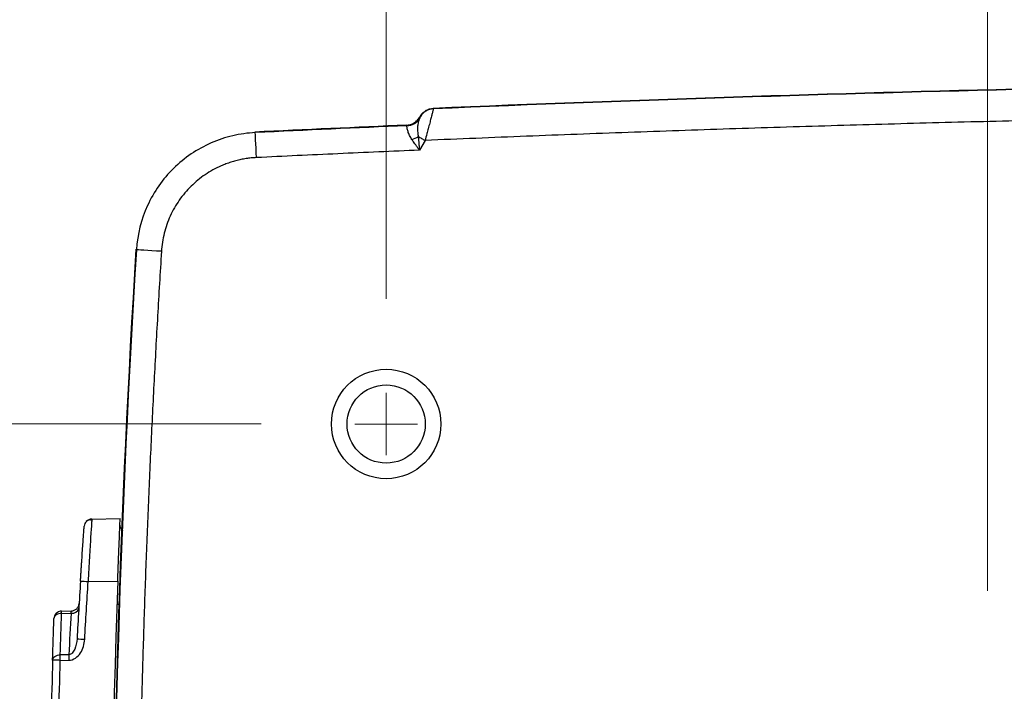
# Model space of a CAD drawing. Header units: millimetres. Extents: x 10 to 272, y 8 to 208.
# Tile 17 of 75: x 64 to 79, y 50 to 60. Entities that reach past the tile are written whole.
import ezdxf

# ---------------------------------------------------------------- set-up
doc = ezdxf.new("R2010")
doc.units = ezdxf.units.MM
doc.linetypes.add('CENTERX2', pattern=[20.32, 12.7, -2.54, 2.54, -2.54])
doc.styles.add('SLDTEXTSTYLE1', font='TXT', dxfattribs={"width": 0.605})
doc.dimstyles.new('SLDDIMSTYLE0', dxfattribs={"dimtxt": 2.054655, "dimasz": 3, "dimexe": 0, "dimexo": 0.0625, "dimgap": 0.513664, "dimtad": 0, "dimtih": 1, "dimtoh": 1, "dimdec": 1, "dimlfac": 2, "dimrnd": 1e-09, "dimzin": 12, "dimdsep": 46, "dimtxsty": 'SLDTEXTSTYLE1', "dimsah": 1, "dimcen": 0.09, "dimadec": 0, "dimazin": 3, "dimtfac": 1, "dimtdec": 1, "dimtmove": 0, "dimatfit": 0, "dimfxl": 1, "dimfrac": 2, "dimtolj": 1, "dimtzin": 12, "dimarcsym": 0})
doc.dimstyles.new('SLDDIMSTYLE2', dxfattribs={"dimtxt": 2.054655, "dimasz": 3, "dimexe": 0, "dimexo": 0.0625, "dimgap": 0.513664, "dimtad": 0, "dimtih": 1, "dimtoh": 1, "dimdec": 1, "dimlfac": 2, "dimrnd": 1e-09, "dimzin": 12, "dimdsep": 46, "dimtxsty": 'SLDTEXTSTYLE1', "dimsah": 1, "dimcen": 0.09, "dimadec": 0, "dimazin": 3, "dimtfac": 1, "dimtdec": 1, "dimtofl": 0, "dimtmove": 0, "dimatfit": 3, "dimfxl": 1, "dimfrac": 2, "dimtolj": 1, "dimtzin": 12, "dimarcsym": 0})

# ---------------------------------------------------------------- blocks, each defined once
blk = doc.blocks.new('_D_12')
at = {"color": 7, "linetype": 'Continuous', "lineweight": 18}
for p, q in [((50.799, 53.991), (50.799, 59.991)), ((67.499, 53.991), (49.299, 53.991)), ((51.583, 50.208), (50.877, 50.208)), ((50.877, 50.208), (50.877, 47.052)), ((55.502, 50.208), (56.208, 50.208)), ((56.208, 50.208), (56.208, 47.052)), ((50.877, 47.052), (51.583, 47.052)), ((56.208, 47.052), (55.502, 47.052)), ((57.206, 44.355), (49.299, 44.355)), ((50.799, 44.355), (50.799, 38.355))]:
    blk.add_line(p, q, dxfattribs=at)
for points in [[(50.799, 53.991), (51.307, 56.991), (50.291, 56.991)], [(50.799, 44.355), (50.291, 41.355), (51.307, 41.355)]]:
    blk.add_solid(points, dxfattribs=at)
at = {"color": 7, "linetype": 'Continuous', "lineweight": 18, "char_height": 2.1167, "attachment_point": 1, "style": 'SLDTEXTSTYLE1'}
for s, insert in [('19.3', (44.684, 49.781)), ('.76', (51.583, 49.781))]:
    blk.add_mtext(s, dxfattribs=dict(at, insert=insert))
blk = doc.blocks.new('_D_13')
at = {"color": 7, "linetype": 'Continuous', "lineweight": 18}
for p, q in [((59.035, 65.777), (58.33, 65.777)), ((58.33, 65.777), (58.33, 62.622)), ((62.955, 65.777), (63.66, 65.777)), ((63.66, 65.777), (63.66, 62.622)), ((69.499, 55.991), (69.499, 65.699)), ((79.112, 62.025), (79.112, 65.699)), ((69.499, 64.199), (64.836, 64.199)), ((79.112, 64.199), (69.499, 64.199)), ((58.33, 62.622), (59.035, 62.622)), ((63.66, 62.622), (62.955, 62.622))]:
    blk.add_line(p, q, dxfattribs=at)
for points in [[(69.499, 64.199), (72.499, 63.691), (72.499, 64.707)], [(79.112, 64.199), (76.112, 64.707), (76.112, 63.691)]]:
    blk.add_solid(points, dxfattribs=at)
at = {"color": 7, "linetype": 'Continuous', "lineweight": 18, "char_height": 2.1167, "attachment_point": 1, "style": 'SLDTEXTSTYLE1'}
for s, insert in [('19.2', (52.136, 65.35)), ('.76', (59.035, 65.35))]:
    blk.add_mtext(s, dxfattribs=dict(at, insert=insert))
blk = doc.blocks.new('_D_17')
at = {"color": 7, "linetype": 'Continuous', "lineweight": 18}
for p, q in [((67.499, 53.991), (35.237, 53.991)), ((36.737, 53.991), (36.737, 46.166)), ((36.737, 45.696), (36.031, 45.696)), ((36.031, 45.696), (36.031, 42.54)), ((42.225, 45.696), (42.93, 45.696)), ((42.93, 45.696), (42.93, 42.54)), ((36.031, 42.54), (36.737, 42.54)), ((42.93, 42.54), (42.225, 42.54)), ((36.737, 34.719), (36.737, 42.07)), ((67.499, 34.719), (35.237, 34.719))]:
    blk.add_line(p, q, dxfattribs=at)
for points in [[(36.737, 53.991), (36.229, 50.991), (37.245, 50.991)], [(36.737, 34.719), (37.245, 37.719), (36.229, 37.719)]]:
    blk.add_solid(points, dxfattribs=at)
at = {"color": 7, "linetype": 'Continuous', "lineweight": 18, "char_height": 2.1167, "attachment_point": 1, "style": 'SLDTEXTSTYLE1'}
for s, insert in [('38.5', (29.838, 45.269)), ('1.52', (36.737, 45.269))]:
    blk.add_mtext(s, dxfattribs=dict(at, insert=insert))
blk = doc.blocks.new('SW_CENTERMARKSYMBOL_1')
at = {"color": 0, "linetype": 'Continuous', "lineweight": 0}
for q in [(0, 0.5), (-0.5, 0), (0, -0.5), (0.5, 0)]:
    blk.add_line((0, 0), q, dxfattribs=at)

msp = doc.modelspace()

# ---------------------------------------------------------------- linework, layer by layer
at = {"color": 7, "linetype": 'CENTERX2', "lineweight": 18}
msp.add_line((79.1124, 64.0248), (79.1124, 43.6542), dxfattribs=at)
at = {"color": 7, "linetype": 'Continuous', "lineweight": 25}
for p, q in [((70.0329, 58.8935), (70.0438, 58.9123)), ((70.0329, 58.8935), (70.0379, 58.8854)), ((70.0477, 58.9057), (70.0438, 58.9123)), ((70.2497, 59.037), (70.2536, 59.0305)), ((69.8321, 58.7606), (69.8272, 58.7688)), ((69.8322, 58.7606), (69.8321, 58.7606)), ((67.407, 58.6501), (67.399, 58.6581)), ((70.1212, 58.5245), (70.0313, 58.3688)), ((65.507, 56.7769), (65.4991, 56.785)), ((64.7933, 52.472), (64.7907, 52.4352)), ((64.7933, 52.472), (65.2462, 52.4799)), ((64.7341, 51.4718), (65.208, 51.48)), ((64.3098, 51.0002), (64.4667, 51.0029)), ((64.3098, 50.9636), (64.4623, 50.9663)), ((64.4245, 50.3016), (64.2893, 50.3006)), ((64.2893, 50.2123), (64.4245, 50.2132))]:
    msp.add_line(p, q, dxfattribs=at)
at = {"color": 7, "linetype": 'Continuous', "lineweight": 25, "flags": 128}
for points in [[(67.4261, 58.2506), (67.4224, 58.3277), (67.4189, 58.4019), (67.4156, 58.4704), (67.4127, 58.5306), (67.4103, 58.5804), (67.4085, 58.6177), (67.4074, 58.6412), (67.407, 58.6501)], [(70.014, 58.5864), (70.0264, 58.5792), (70.0392, 58.5719), (70.0523, 58.5643), (70.0657, 58.5565), (70.0794, 58.5486), (70.0932, 58.5406), (70.1072, 58.5326), (70.1212, 58.5245)], [(65.9062, 56.752), (65.8291, 56.7568), (65.755, 56.7615), (65.6865, 56.7657), (65.6263, 56.7695), (65.5767, 56.7725), (65.5394, 56.7749), (65.5158, 56.7763), (65.507, 56.7769)]]:
    msp.add_lwpolyline(points, dxfattribs=at)
at = {"color": 7, "linetype": 'Continuous', "lineweight": 25}
for radius in [0.875, 0.625]:
    msp.add_circle((69.4991, 53.9906), radius, dxfattribs=at)
for centre, radius, start, end in [((91.3624, -440.517), 500, 90.217147, 92.420063), ((91.3624, -440.517), 499.9933, 90.217592, 92.419641), ((69.8213, 59.0105), 0.25, 272.47968, 329.98936), ((69.8214, 59.0104), 0.25, 272.48266, 329.77632), ((70.2642, 58.7807), 0.25, 92.42983, 149.9899), ((91.3624, -440.517), 499.75, 92.469752, 92.748433), ((91.3624, -440.517), 499.7416, 92.469222, 92.747566), ((69.7155, 59.0967), 0.5912, 289.3581, 300.3225), ((265.1124, 44.3549), 200, 176.436746, 183.563254), ((265.1124, 44.3549), 199.9916, 176.438926, 183.561074), ((64.7955, 52.347), 0.125, 91, 136.4985), ((64.7955, 52.347), 0.125, 154.0644, 175.90782), ((68.668, 113.7271), 62.3796, 266.271539, 266.384347), ((265.0811, 44.3549), 200, 177.958375, 182.041625), ((64.4792, 51.074), 0.109, 261.09127, 345.80063), ((64.4645, 51.1279), 0.125, 271, 356.54062), ((65.4972, 59.2076), 8.1038, 267.86411, 268.08557), ((64.3119, 50.8752), 0.125, 91, 178.13989), ((68.6352, 122.5156), 72.0756, 266.755977, 266.853611), ((69.7705, 50.2574), 5.3461, 179.52646, 180.47354), ((265.0811, 44.3549), 201, 178.329083, 178.854212)]:
    msp.add_arc(centre, radius, start, end, dxfattribs=at)
for points, knots in [([(69.8272, 58.7688), (69.8377, 58.7692), (69.8481, 58.7703), (69.8584, 58.7721), (69.8686, 58.7738), (69.8788, 58.7762), (69.8888, 58.7792), (69.8988, 58.7823), (69.9086, 58.7859), (69.9182, 58.7902), (69.9308, 58.7958), (69.943, 58.8025), (69.9546, 58.8102), (69.9661, 58.8178), (69.977, 58.8264), (69.9871, 58.8359), (69.996, 58.8442), (70.0043, 58.8532), (70.0119, 58.8627), (70.0197, 58.8724), (70.0267, 58.8827), (70.0329, 58.8935)], [0, 0, 0, 0, 0.00006262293, 0.00006262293, 0.00006262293, 0.00012524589, 0.00012524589, 0.00012524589, 0.00018786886, 0.00018786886, 0.00018786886, 0.00027101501, 0.00027101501, 0.00027101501, 0.00035416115, 0.00035416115, 0.00035416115, 0.00042720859, 0.00042720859, 0.00042720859, 0.00050188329, 0.00050188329, 0.00050188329, 0.00050188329]), ([(70.0374, 58.8845), (70.036, 58.8815), (70.033, 58.8751), (70.0267, 58.8607), (70.0195, 58.8411), (70.012, 58.8148), (70.0045, 58.7763), (69.9999, 58.723), (70.0012, 58.6569), (70.0098, 58.6092), (70.014, 58.5864)], [0, 0, 0, 0, 0.0805566, 0.1690546, 0.2671508, 0.3764455, 0.49935, 0.6757146, 0.8446007, 1, 1, 1, 1]), ([(70.0438, 58.9123), (70.049, 58.9213), (70.0548, 58.93), (70.0611, 58.9384), (70.0674, 58.9467), (70.0742, 58.9546), (70.0815, 58.9621), (70.0888, 58.9695), (70.0966, 58.9765), (70.1048, 58.983), (70.1156, 58.9916), (70.1272, 58.9994), (70.1393, 59.0061), (70.1514, 59.0128), (70.1641, 59.0185), (70.1772, 59.0231), (70.1887, 59.0271), (70.2005, 59.0303), (70.2125, 59.0327), (70.2248, 59.035), (70.2372, 59.0365), (70.2497, 59.037)], [0, 0, 0, 0, 0.00006262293, 0.00006262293, 0.00006262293, 0.00012524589, 0.00012524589, 0.00012524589, 0.00018786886, 0.00018786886, 0.00018786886, 0.000271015, 0.000271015, 0.000271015, 0.00035416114, 0.00035416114, 0.00035416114, 0.00042741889, 0.00042741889, 0.00042741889, 0.00050231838, 0.00050231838, 0.00050231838, 0.00050231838]), ([(70.2536, 59.0305), (70.2536, 59.0298), (70.2535, 59.0284), (70.2518, 59.0205), (70.2488, 59.0082), (70.2446, 58.991), (70.2391, 58.9691), (70.2324, 58.9424), (70.2244, 58.911), (70.2126, 58.8659), (70.1955, 58.8011), (70.1736, 58.7186), (70.1483, 58.6249), (70.131, 58.561), (70.1212, 58.5245)], [0, 0, 0, 0, 0.0591888, 0.1192434, 0.1802186, 0.2421669, 0.305138, 0.3691795, 0.4343366, 0.500652, 0.6193165, 0.7506237, 0.857748, 1, 1, 1, 1]), ([(89.6036, 58.9733), (89.0622, 58.9708), (87.9794, 58.966), (86.3554, 58.9521), (84.7314, 58.9332), (83.1075, 58.909), (81.4838, 58.8795), (79.8602, 58.8448), (78.2367, 58.8048), (76.6134, 58.7594), (74.9901, 58.7089), (73.367, 58.6529), (71.744, 58.5921), (70.6621, 58.547), (70.1212, 58.5245)], [0, 0, 0, 0, 0.0833414, 0.1666784, 0.2500119, 0.3333427, 0.4166718, 0.5, 0.5833282, 0.6666573, 0.7499881, 0.8333216, 0.9166586, 1, 1, 1, 1]), ([(69.9115, 58.5389), (69.9046, 58.5497), (69.8906, 58.5716), (69.8736, 58.6045), (69.8593, 58.6369), (69.848, 58.668), (69.8394, 58.6971), (69.834, 58.7234), (69.8317, 58.7439), (69.8322, 58.755), (69.8325, 58.7596), (69.8323, 58.7603), (69.8322, 58.7606)], [0, 0, 0, 0, 0.0931961, 0.1892358, 0.2887857, 0.3924447, 0.5007434, 0.6190859, 0.7508316, 0.8749117, 0.9450365, 1, 1, 1, 1]), ([(67.407, 58.6501), (67.2843, 58.6442), (67.1641, 58.6272), (66.9284, 58.5719), (66.8121, 58.5332), (66.5881, 58.4351), (66.482, 58.3764), (66.2814, 58.2406), (66.1859, 58.1624), (66.0124, 57.9914), (65.9343, 57.8989), (65.7951, 57.7001), (65.7337, 57.5927), (65.5825, 57.261), (65.5224, 57.0236), (65.507, 56.7769)], [0, 0, 0, 0, 0.125, 0.125, 0.25, 0.25, 0.375, 0.375, 0.5, 0.5, 0.625, 0.625, 0.75, 0.75, 1, 1, 1, 1]), ([(70.014, 58.5864), (70.0148, 58.5734), (70.0167, 58.5442), (70.0204, 58.4948), (70.0254, 58.4353), (70.0293, 58.392), (70.0313, 58.3688)], [0, 0, 0, 0, 0.1842531, 0.4123243, 0.684237, 1, 1, 1, 1]), ([(70.0313, 58.3688), (70.0207, 58.3836), (70.0007, 58.4116), (69.9728, 58.451), (69.9488, 58.485), (69.9286, 58.5138), (69.9168, 58.5311), (69.9115, 58.5389)], [0, 0, 0, 0, 0.2559838, 0.4839503, 0.6839172, 0.8559157, 1, 1, 1, 1]), ([(67.4261, 58.2506), (67.3982, 58.2488), (67.3424, 58.2453), (67.2595, 58.2346), (67.1776, 58.22), (67.0967, 58.201), (67.0168, 58.1777), (66.9379, 58.1502), (66.7963, 58.0924), (66.6001, 57.9847), (66.3739, 57.7984), (66.1841, 57.5748), (66.0633, 57.362), (65.9904, 57.1814), (65.9486, 57.0414), (65.9191, 56.8981), (65.9105, 56.8009), (65.9062, 56.752)], [0, 0, 0, 0, 0.0359957, 0.0717421, 0.1073359, 0.1428752, 0.1784586, 0.2141842, 0.2501489, 0.3749695, 0.4999069, 0.6246956, 0.7496062, 0.8123998, 0.8747108, 0.9370682, 1, 1, 1, 1]), ([(65.9062, 56.752), (65.8852, 56.4077), (65.8434, 55.7191), (65.7875, 54.686), (65.7365, 53.6529), (65.691, 52.6198), (65.6508, 51.5867), (65.616, 50.5536), (65.5865, 49.5205), (65.5624, 48.4873), (65.5436, 47.4542), (65.5302, 46.4211), (65.5222, 45.388), (65.5195, 44.3549), (65.5222, 43.3218), (65.5302, 42.2887), (65.5436, 41.2556), (65.5624, 40.2225), (65.5865, 39.1894), (65.616, 38.1563), (65.6508, 37.1232), (65.691, 36.0901), (65.7365, 35.0569), (65.7875, 34.0238), (65.8434, 32.9907), (65.8852, 32.3021), (65.9062, 31.9578)], [0, 0, 0, 0, 0.0417138, 0.0834154, 0.1251057, 0.166786, 0.2084573, 0.2501209, 0.2917776, 0.3334288, 0.3750755, 0.4167189, 0.45836, 0.5, 0.54164, 0.5832811, 0.6249245, 0.6665712, 0.7082224, 0.7498791, 0.7915427, 0.833214, 0.8748943, 0.9165846, 0.9582862, 1, 1, 1, 1]), ([(64.7917, 52.4527), (64.7811, 52.4547), (64.7596, 52.4587), (64.7276, 52.4496), (64.6995, 52.4299), (64.6877, 52.4092), (64.6818, 52.399)], [0, 0, 0, 0, 0.2496121, 0.5024747, 0.7542101, 1, 1, 1, 1]), ([(64.7907, 52.4352), (64.79, 52.4258), (64.7879, 52.3982), (64.775, 52.1924), (64.7557, 51.8655), (64.7413, 51.6032), (64.7341, 51.4718)], [0, 0, 0, 0, 0.14724414, 0.43130862, 0.71518035, 1, 1, 1, 1]), ([(65.208, 51.48), (65.2104, 51.546), (65.2127, 51.6109), (65.2174, 51.7385), (65.2198, 51.802), (65.2243, 51.923), (65.2265, 51.9804), (65.2307, 52.089), (65.2327, 52.1405), (65.2381, 52.2789), (65.2411, 52.3534), (65.2451, 52.4534), (65.2462, 52.4799), (65.2462, 52.4799)], [0, 0, 0, 0, 0.125, 0.125, 0.25, 0.25, 0.375, 0.375, 0.5, 0.5, 0.75, 0.75, 1, 1, 1, 1]), ([(64.6116, 51.4796), (64.613, 51.5027), (64.616, 51.5487), (64.6204, 51.6171), (64.6248, 51.6844), (64.6292, 51.7506), (64.6356, 51.8473), (64.6438, 51.9695), (64.653, 52.1027), (64.6607, 52.2128), (64.6658, 52.2852), (64.6688, 52.3284), (64.6705, 52.3517), (64.6707, 52.3545), (64.6708, 52.356)], [0, 0, 0, 0, 0.0504911, 0.1005031, 0.1503449, 0.2003285, 0.2507632, 0.3755529, 0.5002913, 0.6251112, 0.7499216, 0.8334203, 0.9162911, 1, 1, 1, 1]), ([(65.2947, 52.2819), (65.2884, 52.2868), (65.2752, 52.2972), (65.2601, 52.3178), (65.2452, 52.3477), (65.2436, 52.3724), (65.2425, 52.3884)], [0, 0, 0, 0, 0.1951712, 0.4073943, 0.6150634, 1, 1, 1, 1]), ([(64.3098, 50.9636), (64.2809, 50.9637), (64.2476, 50.9556), (64.2, 50.923), (64.1877, 50.8996), (64.187, 50.8792)], [0, 0, 0, 0, 0.5, 0.5, 1, 1, 1, 1]), ([(64.3098, 50.9636), (64.3097, 50.9681), (64.3096, 50.9763), (64.3096, 50.9849), (64.3096, 50.9926), (64.3096, 50.9974), (64.3097, 50.9995), (64.3097, 51.0001), (64.3097, 51.0001), (64.3098, 51.0002)], [0, 0, 0, 0, 0.20397316, 0.37066566, 0.50004107, 0.75227475, 0.87701419, 0.93876468, 1, 1, 1, 1]), ([(64.4623, 50.9663), (64.463, 50.9719), (64.4644, 50.9832), (64.4658, 50.9946), (64.4666, 51.0016), (64.4667, 51.0025), (64.4667, 51.0029)], [0, 0, 0, 0, 0.2604547, 0.517185, 0.7650812, 1, 1, 1, 1]), ([(64.5566, 50.5555), (64.5534, 50.4986), (64.5417, 50.4406), (64.5091, 50.3677), (64.4955, 50.3456), (64.4629, 50.3126), (64.4439, 50.3022), (64.4245, 50.3016)], [0, 0, 0, 0, 0.5, 0.5, 0.75, 0.75, 1, 1, 1, 1]), ([(64.4245, 50.2132), (64.4632, 50.2135), (64.5009, 50.227), (64.5648, 50.2702), (64.5912, 50.2994), (64.6537, 50.3958), (64.675, 50.4729), (64.6792, 50.5487)], [0, 0, 0, 0, 0.25, 0.25, 0.5, 0.5, 1, 1, 1, 1]), ([(64.1666, 50.2159), (64.1671, 50.2363), (64.1795, 50.2597), (64.2271, 50.2925), (64.2604, 50.3007), (64.2893, 50.3006)], [0, 0, 0, 0, 0.5, 0.5, 1, 1, 1, 1]), ([(64.2893, 50.2123), (64.2601, 50.2131), (64.2263, 50.2141), (64.1785, 50.2155), (64.1666, 50.2159), (64.1666, 50.2159)], [0, 0, 0, 0, 0.5, 0.5, 1, 1, 1, 1])]:
    msp.add_open_spline(points, degree=3, knots=knots, dxfattribs=at)
for points in [[(70.0379, 58.8854), (70.0377, 58.8851), (70.0376, 58.8848), (70.0374, 58.8845)], [(70.0477, 58.9057), (70.048, 58.9052), (70.0445, 58.898), (70.0379, 58.8854)], [(70.0313, 58.3688), (69.5971, 58.35), (68.7286, 58.3122), (67.8603, 58.2711), (67.4261, 58.2506)], [(64.6116, 51.4796), (64.592, 51.1716), (64.5736, 50.8636), (64.5566, 50.5555)], [(64.6792, 50.5487), (64.6962, 50.8564), (64.7146, 51.1641), (64.7341, 51.4718)], [(64.1666, 50.2159), (64.173, 50.437), (64.1798, 50.6581), (64.187, 50.8792)], [(64.2893, 50.3006), (64.2958, 50.5216), (64.3026, 50.7426), (64.3098, 50.9636)], [(64.4623, 50.9663), (64.449, 50.7448), (64.4365, 50.5232), (64.4245, 50.3016)], [(64.2893, 50.2123), (64.289, 50.245), (64.289, 50.2775), (64.2893, 50.3006)], [(64.2441, 48.3717), (64.2563, 48.9853), (64.2714, 49.5988), (64.2893, 50.2123)]]:
    msp.add_open_spline(points, degree=3, dxfattribs=at)

# ---------------------------------------------------------------- block references
at = {"color": 7, "linetype": 'Continuous', "lineweight": 0}
msp.add_blockref('SW_CENTERMARKSYMBOL_1', (69.4991, 53.9906), dxfattribs=at)

# ---------------------------------------------------------------- dimensions: what is measured, and where the dimension line sits
at = {"color": 7, "linetype": 'Continuous', "lineweight": 18}
dim = msp.add_linear_dim(base=(79.1124, 64.1993), p1=(69.4991, 53.9906), p2=(79.1124, 64.0248), dimstyle='SLDDIMSTYLE2', dxfattribs=at)
dim.commit()
dim.dimension.update_dxf_attribs({"geometry": '_D_13', "text_midpoint": (58.2512, 64.1993), "dimtype": 160})
for base, p1, p2, dimstyle, picture, middle in [((50.7987, 44.3549), (69.4991, 53.9906), (59.2063, 44.3549), 'SLDDIMSTYLE0', '_D_12', (50.7987, 48.6298)), ((36.7369, 53.9906), (69.4991, 34.7193), (69.4991, 53.9906), 'SLDDIMSTYLE2', '_D_17', (36.7369, 44.118))]:
    dim = msp.add_linear_dim(base=base, p1=p1, p2=p2, angle=90, dimstyle=dimstyle, dxfattribs=at)
    dim.commit()
    dim.dimension.update_dxf_attribs({"geometry": picture, "text_midpoint": middle, "dimtype": 160})

doc.saveas('drawing.dxf')
